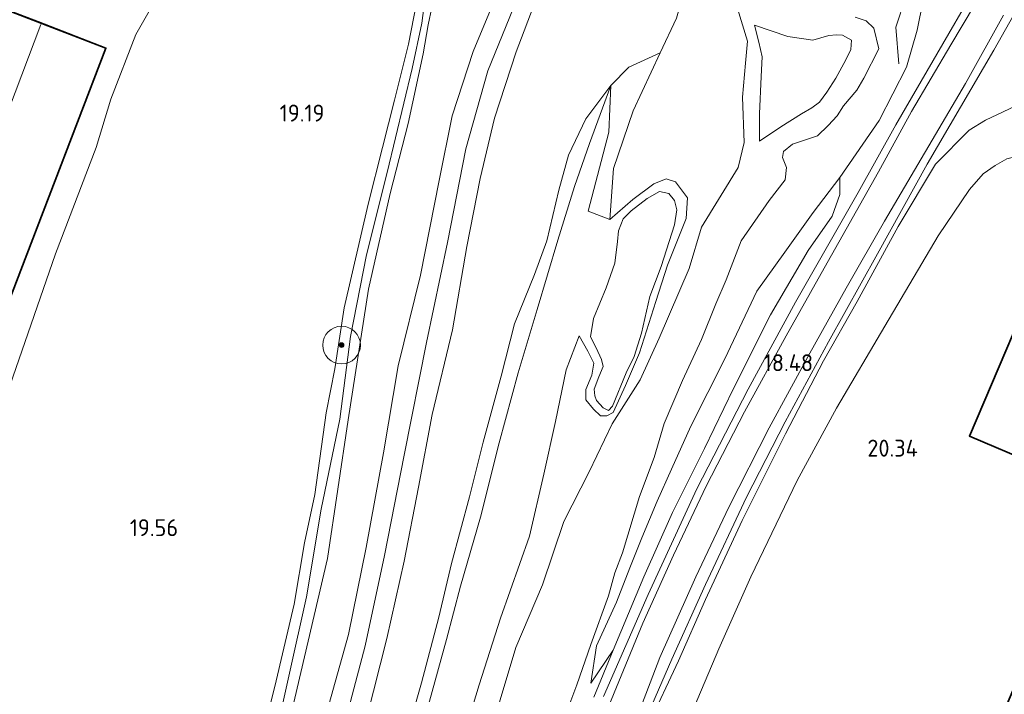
# Model space of a CAD drawing. Extents: x 196936 to 200438, y 361224 to 364196.
# Tile 47 of 256: x 197372 to 197476, y 362983 to 363055. Entities that reach past the tile are written whole.
import ezdxf
from ezdxf.enums import TextEntityAlignment as Align

# ---------------------------------------------------------------- set-up
doc = ezdxf.new("R2010")
doc.units = 0
for name, color, linetype, lineweight in [('B-ME-GR-BOOM-S', 90, 'Continuous', 25), ('B-ME-GR-BOUWLAND_AKKERBOUW-GV', 80, 'Continuous', 13), ('B-ME-GR-GRAS-GV', 60, 'Continuous', 13), ('B-ME-GR-HAAG-G', 90, 'GR-HAAG1', 13), ('B-ME-GR-STRUIK-GV', 90, 'Continuous', 13), ('B-ME-GW-OPHOGING_KRUIN-G', 90, 'Continuous', 18), ('B-ME-GW-TALUD_KRUIN-G', 90, 'Continuous', 18), ('B-ME-GW-TALUD_TEEN-G', 90, 'Continuous', 18), ('B-ME-IE-TERREINAFSCHEIDING_KUNSTMATIG_HEKWERK-G', 20, 'IE-TERREINAFSCHEIDING-KUNSTMATIG', 18), ('B-ME-KG-KADASTRAAL_DAKRAND-G', 170, 'Continuous', 18), ('B-ME-KG-KADASTRAAL_NOK-G', 10, 'Continuous', 18), ('B-ME-OG-BEBOUWING_STAL-GV', 7, 'Continuous', 35), ('B-ME-OG-HOOGTEPUNT-S', 7, 'Continuous', 25), ('B-ME-OG-TERREIN_ERF-GV', 7, 'Continuous', 18), ('B-ME-OG-TERREIN_GROEN-GV', 7, 'Continuous', 18), ('B-ME-OG-WATER_GREPPEL-G', 160, 'Continuous', 18), ('B-ME-OG-WATER_POEL-GV', 7, 'Continuous', 18), ('B-ME-OG-WATER_SLOOT-G', 120, 'Continuous', 18), ('B-ME-VH-VERHARDING_ASFALT-GV', 252, 'Continuous', 18), ('B-ME-VH-VERHARDING_ASFALT_GROEN-GV', 100, 'Continuous', 18)]:
    doc.layers.add(name, color=color, linetype=linetype, lineweight=lineweight)
doc.styles.add('NLCS-ISO-ANNOTATIVE-T18', font='NLCS-ISO.ttf', dxfattribs={"height": 1.8})
doc.linetypes.add('GR-HAAG1', pattern='A,6,[176,NLCS.SHX,S=0.125,R=0,X=0,Y=0],-2', length=8)
doc.linetypes.add('IE-TERREINAFSCHEIDING-KUNSTMATIG', pattern='A,4,[82,NLCS.SHX,S=0.75,R=90,X=0,Y=0],4,-2', length=10)

# ---------------------------------------------------------------- blocks, each defined once
blk = doc.blocks.new('SAL-HOOGTELABEL-SO')
at = {"color": 0, "linetype": 'ByBlock', "lineweight": -2, "style": 'NLCS-ISO-ANNOTATIVE-T18'}
blk.add_attdef('HOOGTE', text='', height=1.8, dxfattribs=at).set_placement((2.79, 0), align=Align.RIGHT)
blk = doc.blocks.new('SGR-BOOM_01-SO')
at = {"linetype": 'ByBlock', "lineweight": 18}
h = blk.add_hatch(color=0, dxfattribs=at)
h.dxf.hatch_style = 1
edge = h.paths.add_edge_path()
edge.add_arc((0, 0), 0.25, 0, 360)
at = {"color": 0, "linetype": 'ByBlock', "lineweight": 18}
for radius in [2, 0.25]:
    blk.add_circle((0, 0), radius, dxfattribs=at)

msp = doc.modelspace()

# ---------------------------------------------------------------- linework, layer by layer
at = {"layer": 'B-ME-GR-BOUWLAND_AKKERBOUW-GV'}
for points in [[(197371.256, 363017.106, 19.688), (197375.778, 363030.201, 19.66), (197380.088, 363041.476, 19.619), (197381.647, 363046.606, 19.623), (197384.316, 363053.466, 19.598), (197387.119, 363058.46, 19.512), (197389.339, 363062.212, 19.413), (197378.863, 363066.175, 19.561), (197373.842, 363066.929, 19.536), (197371.808, 363062.757, 19.545)], [(197414.394, 363058.446, 18.905), (197413.223, 363052.447, 18.986), (197411.75, 363046.495, 19.12), (197410.455, 363041.466, 19.237), (197408.958, 363035.478, 19.261), (197406.41, 363024.474, 19.321), (197405.407, 363018.009, 19.492), (197404.5, 363013.339, 19.582), (197403.281, 363004.679, 19.618), (197402.194, 362999.535, 19.684), (197401.105, 362993.029, 19.669), (197399.061, 362984.295, 19.714), (197397.021, 362976.339, 19.714), (197395.386, 362969.008, 19.714), (197393.761, 362961.982, 19.702), (197391.982, 362955.693, 19.702), (197391.009, 362953.024, 19.702), (197390.254, 362951.199, 19.702), (197388.628, 362948.729, 19.702), (197387.777, 362948.842, 19.52), (197384.573, 362950.162, 19.451), (197378.999, 362952.113, 19.406), (197373.435, 362953.934, 19.381), (197368.008, 362956.172, 19.41)]]:
    msp.add_polyline3d(points, dxfattribs=at)
at = {"layer": 'B-ME-GR-GRAS-GV'}
for points in [[(197423.354, 363059.514, 20.336), (197420.082, 363051.644, 20.465), (197417.877, 363044.842, 20.546), (197416.477, 363037.992, 20.639), (197414.508, 363027.945, 20.582), (197412.129, 363018.301, 20.651), (197410.59, 363009.094, 20.603), (197408.735, 362999.033, 20.582), (197406.847, 362989.815, 20.566), (197404.787, 362982.357, 20.595)], [(197404.787, 362982.357, 20.595), (197406.847, 362989.815, 20.566), (197408.735, 362999.033, 20.582), (197410.59, 363009.094, 20.603), (197412.129, 363018.301, 20.651), (197414.508, 363027.945, 20.582), (197416.477, 363037.992, 20.639), (197417.877, 363044.842, 20.546), (197420.082, 363051.644, 20.465), (197423.354, 363059.514, 20.336)], [(197397.021, 362976.339, 19.714), (197399.061, 362984.295, 19.714), (197401.105, 362993.029, 19.669), (197402.194, 362999.535, 19.684), (197403.281, 363004.679, 19.618), (197404.5, 363013.339, 19.582), (197405.407, 363018.009, 19.492), (197406.41, 363024.474, 19.321), (197408.958, 363035.478, 19.261), (197410.455, 363041.466, 19.237), (197411.75, 363046.495, 19.12), (197413.223, 363052.447, 18.986), (197414.394, 363058.446, 18.905)], [(197415.198, 363059.061, 18.415), (197414.642, 363054.657, 18.682), (197413.63, 363049.85, 18.69), (197410.954, 363038.821, 18.763), (197408.758, 363030.098, 18.804), (197407.087, 363021.42, 18.86), (197405.928, 363012.675, 18.921), (197403.966, 363003.112, 19.006), (197402.416, 362993.812, 18.974), (197400.593, 362985.732, 19.022), (197398.486, 362976.159, 19.022)], [(197398.486, 362976.159, 19.022), (197400.593, 362985.732, 19.022), (197402.416, 362993.812, 18.974), (197403.966, 363003.112, 19.006), (197405.928, 363012.675, 18.921), (197407.087, 363021.42, 18.86), (197408.758, 363030.098, 18.804), (197410.954, 363038.821, 18.763), (197413.63, 363049.85, 18.69), (197414.642, 363054.657, 18.682), (197415.198, 363059.061, 18.415)], [(197416.079, 363058.219, 18.848), (197415.299, 363054.508, 19.014), (197414.771, 363051.4, 19.063), (197413.199, 363044.036, 19.24), (197411.278, 363036.582, 19.327), (197408.989, 363026.461, 19.465), (197406.833, 363012.587, 19.567), (197404.633, 362997.886, 19.699), (197399.76, 362977.031, 19.705)], [(197399.76, 362977.031, 19.705), (197404.633, 362997.886, 19.699), (197406.833, 363012.587, 19.567), (197408.989, 363026.461, 19.465), (197411.278, 363036.582, 19.327), (197413.199, 363044.036, 19.24), (197414.771, 363051.4, 19.063), (197415.299, 363054.508, 19.014), (197416.079, 363058.219, 18.848)], [(197408.826, 362981.001, 20.495), (197410.923, 362989.377, 20.527), (197412.77, 362997.612, 20.487), (197414.303, 363005.453, 20.487), (197415.732, 363013.162, 20.507), (197417.881, 363022.141, 20.539), (197419.428, 363030.968, 20.564), (197420.821, 363038.188, 20.482), (197422.336, 363044.58, 20.405), (197424.635, 363051.622, 20.385), (197426.748, 363057.104, 20.401)], [(197426.748, 363057.104, 20.401), (197424.635, 363051.622, 20.385), (197422.336, 363044.58, 20.405), (197420.821, 363038.188, 20.482), (197419.428, 363030.968, 20.564), (197417.881, 363022.141, 20.539), (197415.732, 363013.162, 20.507), (197414.303, 363005.453, 20.487), (197412.77, 362997.612, 20.487), (197410.923, 362989.377, 20.527), (197408.826, 362981.001, 20.495)], [(197432.902, 362983.185, 18.869), (197434.95, 362988.171, 18.881), (197438.213, 362995.945, 18.824), (197441.234, 363002.764, 18.722), (197444.629, 363009.563, 18.555), (197447.703, 363015.912, 18.462), (197451.64, 363023.741, 18.413), (197455.645, 363030.546, 18.206), (197458.186, 363034.181, 18.238), (197458.984, 363036.482, 18.218), (197458.99, 363038.279, 18.279), (197463.1629, 363044.3323, 18.2163), (197466.0551, 363049.9869, 18.0951), (197467.1858, 363053.9354, 18.0324), (197467.832, 363057.0755, 17.9864)], [(197472.7017, 363057.302, 17.9317), (197469.921, 363052.49, 17.962), (197464.934, 363043.885, 18.146), (197460.922, 363036.696, 18.171), (197454.282, 363025.076, 18.293), (197449.269, 363015.834, 18.477), (197443.82, 363005.281, 18.686), (197438.664, 362994.077, 18.816), (197433.904, 362983.228, 18.988)], [(197437.526, 362978.813, 19.05), (197441.173, 362987.214, 18.903), (197444.728, 362995.132, 18.719), (197449.103, 363004.398, 18.682), (197453.188, 363012.362, 18.502), (197457.782, 363020.87, 18.388), (197462.981, 363030.202, 18.192), (197468.26, 363039.697, 18.11), (197475.342, 363051.809, 17.943), (197478.736, 363057.855, 17.841)], [(197441.6598, 363055.1935, 17.2245), (197439.9289, 363051.5032, 17.0478), (197436.6004, 363049.9953, 17.4336), (197434.702, 363048.072, 17.661), (197432.039, 363044.503, 18.068), (197430.192, 363040.673, 18.456), (197429.177, 363036.966, 18.574), (197427.909, 363031.575, 18.643), (197426.59, 363027.995, 18.713), (197424.472, 363022.775, 18.941), (197423.067, 363017.227, 19.076), (197421.147, 363010.205, 19.215), (197419.712, 363004.429, 19.259), (197417.784, 362997.35, 19.402), (197416.445, 362991.648, 19.431), (197414.622, 362984.7, 19.533), (197413.101, 362979.372, 19.578)], [(197413.101, 362979.372, 19.578), (197414.622, 362984.7, 19.533), (197416.445, 362991.648, 19.431), (197417.784, 362997.35, 19.402), (197419.712, 363004.429, 19.259), (197421.147, 363010.205, 19.215), (197423.067, 363017.227, 19.076), (197424.472, 363022.775, 18.941), (197426.59, 363027.995, 18.713), (197427.909, 363031.575, 18.643), (197429.177, 363036.966, 18.574), (197430.192, 363040.673, 18.456), (197432.039, 363044.503, 18.068), (197434.702, 363048.072, 17.661), (197432.43, 363041.912, 18.016), (197430.835, 363037.35, 18.424), (197429.089, 363031.644, 18.6), (197426.862, 363024.284, 18.64), (197424.865, 363017.564, 18.889), (197422.834, 363010.149, 19.077), (197420.857, 363002.261, 19.106), (197418.752, 362994.944, 19.261), (197417.275, 362989.289, 19.338), (197415.447, 362982.75, 19.448)], [(197480.07, 363047.026, 17.542), (197474.429, 363044.384, 17.86), (197472.72, 363043.333, 17.872), (197469.132, 363039.712, 18.068), (197465.175, 363033.091, 18.194), (197460.84, 363025.154, 18.292), (197457.271, 363018.83, 18.377), (197453.228, 363011.116, 18.455), (197448.637, 363001.905, 18.569), (197444.738, 362993.533, 18.666), (197441.871, 362987.028, 18.809), (197438.666, 362980.162, 18.992)]]:
    msp.add_polyline3d(points, dxfattribs=at)
at = {"layer": 'B-ME-GR-HAAG-G'}
msp.add_polyline3d([(197387.119, 363058.46, 19.512), (197384.316, 363053.466, 19.598), (197381.647, 363046.606, 19.623), (197380.088, 363041.476, 19.619), (197375.778, 363030.201, 19.66), (197371.256, 363017.106, 19.688), (197367.141, 363004.427, 19.668), (197367.858, 363004.302, 19.651), (197364.539, 362993.113, 19.61), (197361.223, 362981.149, 19.664), (197358.576, 362970.474, 19.631), (197357.817, 362970.682, 19.692)], dxfattribs=at)
at = {"layer": 'B-ME-GR-STRUIK-GV'}
msp.add_polyline3d([(197434.9813, 363039.2642, 16.6131), (197434.592, 363033.841, 16.442), (197432.2793, 363034.73, 18.1623), (197434.48, 363043.0914, 17.5917), (197434.702, 363048.072, 17.661), (197436.6004, 363049.9953, 17.4336), (197439.9289, 363051.5032, 17.0478), (197437.0515, 363045.3689, 16.7539)], close=True, dxfattribs=at)
at = {"layer": 'B-ME-GW-OPHOGING_KRUIN-G'}
msp.add_polyline3d([(197432.716, 363078.113, 20.547), (197429.433, 363069.478, 20.547), (197426.317, 363061.224, 20.478), (197425.14, 363058.231, 20.466), (197421.655, 363049.593, 20.518), (197419.317, 363041.323, 20.543), (197417.367, 363031.413, 20.632), (197415.15, 363020.787, 20.672), (197412.759, 363008.855, 20.624), (197410.68, 362998.182, 20.587), (197408.63, 362988.603, 20.575), (197405.329, 362976.127, 20.603), (197401.67, 362962.254, 20.522), (197399.27, 362952.866, 20.518), (197397.731, 362948.014, 20.486), (197396.126, 362943.49, 20.365), (197395.733, 362942.44, 20.365), (197395.478, 362941.699, 20.365), (197394.366, 362938.061, 20.326), (197394.044, 362936.496, 20.317), (197392.594, 362929.744, 20.271)], dxfattribs=at)
at = {"layer": 'B-ME-GW-TALUD_KRUIN-G'}
for points in [[(197388.608, 362945.698, 20.062), (197390.075, 362945.185, 20.188), (197394.04, 362944.317, 20.416), (197394.532, 362945.41, 20.42), (197396.216, 362950.688, 20.517), (197398.143, 362956.918, 20.53), (197400.161, 362964.497, 20.485), (197402.378, 362972.485, 20.566), (197404.787, 362982.357, 20.595), (197406.847, 362989.815, 20.566), (197408.735, 362999.033, 20.582), (197410.59, 363009.094, 20.603), (197412.129, 363018.301, 20.651), (197414.508, 363027.945, 20.582), (197416.477, 363037.992, 20.639), (197417.877, 363044.842, 20.546), (197420.082, 363051.644, 20.465), (197423.354, 363059.514, 20.336)], [(197426.748, 363057.104, 20.401), (197424.635, 363051.622, 20.385), (197422.336, 363044.58, 20.405), (197420.821, 363038.188, 20.482), (197419.428, 363030.968, 20.564), (197417.881, 363022.141, 20.539), (197415.732, 363013.162, 20.507), (197414.303, 363005.453, 20.487), (197412.77, 362997.612, 20.487), (197410.923, 362989.377, 20.527), (197408.826, 362981.001, 20.495), (197406.623, 362973.365, 20.446), (197404.05, 362963.6, 20.43), (197402.199, 362955.772, 20.401), (197400.881, 362950.865, 20.43), (197399.437, 362946.323, 20.389), (197397.811, 362942.821, 20.324)], [(197428.767, 362978.25, 18.852), (197431.091, 362984.47, 18.901), (197432.565, 362988.773, 19.401), (197434.438, 362993.931, 19.405), (197435.128, 362996.362, 19.397), (197435.945, 362998.495, 19.397), (197437.748, 363004.468, 19.421), (197439.308, 363008.581, 19.531), (197440.369, 363012.211, 19.385), (197442.307, 363016.767, 19.189), (197444.304, 363021.113, 18.921), (197445.851, 363024.909, 18.832), (197446.94, 363027.432, 18.698), (197448.532, 363031.571, 18.608), (197451.505, 363035.845, 18.535), (197453.19, 363038.057, 18.441), (197453.332, 363039.343, 18.36), (197452.923, 363040.412, 18.328), (197453.006, 363041.039, 18.311), (197453.982, 363041.838, 18.315), (197456.627, 363042.716, 18.222), (197457.746, 363043.805, 18.016), (197458.708, 363044.834, 17.903), (197459.362, 363045.889, 17.853), (197460.796, 363047.554, 17.809), (197461.544, 363048.844, 17.74), (197463.143, 363051.943, 17.66), (197462.61, 363054.142, 17.677), (197461.798, 363054.928, 17.655), (197460.632, 363055.302, 17.633)], [(197450.479, 363042.145, 16.884), (197450.458, 363045.047, 16.941), (197450.637, 363049.025, 17.026), (197450.763, 363051.107, 17.092), (197450.383, 363052.634, 17.099), (197449.934, 363054.438, 17.108)], [(197434.702, 363048.072, 17.661), (197432.43, 363041.912, 18.016), (197430.835, 363037.35, 18.424), (197429.089, 363031.644, 18.6), (197426.862, 363024.284, 18.64), (197424.865, 363017.564, 18.889), (197422.834, 363010.149, 19.077), (197420.857, 363002.261, 19.106), (197418.752, 362994.944, 19.261), (197417.275, 362989.289, 19.338), (197415.447, 362982.75, 19.448), (197413.197, 362975.219, 19.64), (197410.881, 362966.968, 19.718), (197408.251, 362958.323, 19.701), (197407.93, 362956.998, 19.673), (197407.888, 362956.611, 19.665)], [(197458.99, 363038.279, 18.279), (197456.149, 363034.567, 18.572), (197453.159, 363030.383, 18.681), (197450.176, 363026.255, 18.852), (197446.785, 363019.049, 18.998), (197443.174, 363011.931, 19.425), (197441.147, 363007.357, 19.571), (197439.599, 363003.963, 19.51), (197437.973, 363000.07, 19.462), (197436.724, 362996.896, 19.348), (197435.305, 362993.257, 19.352), (197433.182, 362988.609, 19.364), (197432.571, 362984.66, 18.945)], [(197431.334, 363021.515, 16.255), (197432.245, 363019.857, 16.283), (197432.892, 363018.612, 16.292), (197432.693, 363017.333, 16.3), (197432.058, 363015.823, 16.348), (197432.029, 363014.725, 16.348), (197432.852, 363013.717, 16.312), (197433.599, 363013.009, 16.308), (197434.266, 363013.007, 16.316), (197434.953, 363013.38, 16.316), (197436.258, 363016.223, 16.365), (197437.735, 363019.71, 16.324), (197439.469, 363025.134, 16.405), (197440.706, 363029, 16.405), (197442.697, 363033.956, 16.393), (197442.813, 363036.144, 16.365), (197441.56, 363037.847, 16.304), (197440.557, 363038.154, 16.304), (197439.269, 363037.629, 16.308), (197437.018, 363035.955, 16.401), (197434.592, 363033.841, 16.442)]]:
    msp.add_polyline3d(points, dxfattribs=at)
at = {"layer": 'B-ME-GW-TALUD_TEEN-G'}
for points in [[(197434.849, 363012.153, 16.385), (197437.818, 363016.834, 16.45), (197439.823, 363021.236, 16.393), (197443.008, 363028.643, 16.462), (197444.314, 363033.022, 16.527), (197448.187, 363039.358, 16.446), (197448.827, 363041.998, 16.442), (197448.681, 363046.802, 16.645), (197448.986, 363050.415, 16.779), (197449.181, 363052.767, 16.82), (197448.13, 363056.212, 16.857), (197447.651, 363059.378, 16.95), (197448.042, 363062.545, 17.153), (197449.046, 363066.181, 17.34), (197449.972, 363067.914, 17.462), (197450.71, 363068.425, 17.555)], [(197442.864, 363059.4526, 17.4615), (197441.6598, 363055.1935, 17.2245), (197439.9289, 363051.5032, 17.0478), (197437.0515, 363045.3689, 16.7539), (197434.9813, 363039.2642, 16.6131), (197434.592, 363033.841, 16.442)], [(197449.934, 363054.438, 17.108), (197453.466, 363053.259, 17.153), (197456.133, 363052.879, 17.02), (197457.834, 363053.349, 17.017), (197458.628, 363053.427, 17.021), (197459.275, 363053.38, 16.975), (197460.214, 363052.872, 16.991), (197460.167, 363051.869, 17.014), (197459.633, 363050.78, 16.982), (197458.571, 363048.84, 17.029), (197457.619, 363047.348, 17.016), (197456.827, 363046.28, 17.04), (197456.011, 363045.686, 16.98), (197454.929, 363045.034, 17.016), (197452.741, 363043.672, 17.108), (197450.479, 363042.145, 16.884)], [(197403.603, 362941.978, 19.843), (197402.014, 362942.509, 19.782), (197401.511, 362943.099, 19.778), (197401.384, 362943.465, 19.778), (197401.513, 362944.438, 19.782), (197403.09, 362947.547, 19.712), (197404.898, 362951.964, 19.594), (197406.608, 362957.18, 19.7), (197408.032, 362963.308, 19.753), (197410.738, 362971.652, 19.712), (197413.101, 362979.372, 19.578), (197414.622, 362984.7, 19.533), (197416.445, 362991.648, 19.431), (197417.784, 362997.35, 19.402), (197419.712, 363004.429, 19.259), (197421.147, 363010.205, 19.215), (197423.067, 363017.227, 19.076), (197424.472, 363022.775, 18.941), (197426.59, 363027.995, 18.713), (197427.909, 363031.575, 18.643), (197429.177, 363036.966, 18.574), (197430.192, 363040.673, 18.456), (197432.039, 363044.503, 18.068), (197434.702, 363048.072, 17.661)], [(197432.149, 362961.679, 19.371), (197431.845, 362963.549, 19.285), (197434.385, 362969.342, 19.171), (197436.432, 362974.706, 19.053), (197438.666, 362980.162, 18.992), (197441.871, 362987.028, 18.809), (197444.738, 362993.533, 18.666), (197448.637, 363001.905, 18.569), (197453.228, 363011.116, 18.455), (197457.271, 363018.83, 18.377), (197460.84, 363025.154, 18.292), (197465.175, 363033.091, 18.194), (197469.132, 363039.712, 18.068), (197472.72, 363043.333, 17.872), (197474.429, 363044.384, 17.86), (197480.07, 363047.026, 17.542)], [(197458.99, 363038.279, 18.279), (197458.984, 363036.482, 18.218), (197458.186, 363034.181, 18.238), (197455.645, 363030.546, 18.206), (197451.64, 363023.741, 18.413), (197447.703, 363015.912, 18.462), (197444.629, 363009.563, 18.555), (197441.234, 363002.764, 18.722), (197438.213, 362995.945, 18.824), (197434.95, 362988.171, 18.881), (197432.571, 362984.66, 18.945)], [(197431.334, 363021.515, 16.255), (197429.956, 363017.899, 16.446), (197428.824, 363012.424, 16.539), (197427.588, 363006.818, 16.535), (197426.077, 363000.233, 16.507), (197422.983, 362991.544, 16.625), (197420.713, 362984.48, 16.946), (197418.698, 362977.817, 16.877), (197416.292, 362969.727, 16.933), (197413.025, 362959.084, 17.401), (197412.92, 362958.286, 17.429), (197413.397, 362957.73, 17.446), (197413.967, 362957.654, 17.446), (197414.892, 362957.851, 17.442), (197415.556, 362958.923, 17.429), (197416.533, 362962.794, 17.324), (197418.537, 362968.067, 17.084), (197420.813, 362975.391, 16.921), (197422.965, 362982.877, 16.779), (197424.632, 362988.455, 16.657), (197427.452, 362995.069, 16.519), (197429.709, 363001.816, 16.409), (197432.379, 363007.087, 16.458), (197434.849, 363012.153, 16.385)]]:
    msp.add_polyline3d(points, dxfattribs=at)
at = {"layer": 'B-ME-IE-TERREINAFSCHEIDING_KUNSTMATIG_HEKWERK-G'}
for points in [[(197414.288, 363063.314, 18.658), (197414.32, 363060.94, 18.751), (197414.394, 363058.446, 18.905), (197413.223, 363052.447, 18.986), (197411.75, 363046.495, 19.12)], [(197467.5637, 363059.4533, 17.8819), (197465.9736, 363057.3744, 18.0726), (197464.9138, 363054.2464, 18.0596), (197465.2507, 363050.3466, 18.0371)], [(197411.75, 363046.495, 19.12), (197410.455, 363041.466, 19.237), (197408.958, 363035.478, 19.261), (197406.41, 363024.474, 19.321), (197405.407, 363018.009, 19.492), (197404.5, 363013.339, 19.582), (197403.281, 363004.679, 19.618), (197402.194, 362999.535, 19.684), (197401.105, 362993.029, 19.669), (197399.061, 362984.295, 19.714), (197397.021, 362976.339, 19.714), (197395.386, 362969.008, 19.714), (197393.761, 362961.982, 19.702), (197391.982, 362955.693, 19.702), (197391.009, 362953.024, 19.702), (197390.254, 362951.199, 19.702), (197388.628, 362948.729, 19.702)], [(197436.374, 362965.848, 20.451), (197439.882, 362973.46, 20.471), (197442.366, 362979.355, 20.401), (197446.137, 362988.298, 20.377), (197449.563, 362995.949, 20.381), (197454.462, 363006.166, 20.287), (197458.646, 363013.834, 20.32), (197463.747, 363022.513, 20.328), (197469.435, 363032.102, 20.148), (197472.733, 363037.04, 20.043), (197474.2, 363038.676, 20.047), (197475.453, 363039.584, 20.059), (197476.709, 363040.29, 20.055), (197478.147, 363040.622, 20.071), (197480.363, 363040.677, 20.047), (197486.247, 363038.822, 20.03), (197503.446, 363034.653, 20.193)]]:
    msp.add_polyline3d(points, dxfattribs=at)
at = {"layer": 'B-ME-KG-KADASTRAAL_DAKRAND-G'}
for points in [[(197363.035, 363004.943, 22.06), (197349.642, 363010.035, 22.06), (197358.165, 363032.361, 22.06), (197358.183, 363032.408, 23.513), (197359.734, 363036.473, 23.438), (197359.752, 363036.52, 22.06), (197367.64, 363057.186, 22.06), (197381.067, 363051.993, 22.06), (197372.051, 363028.468, 22.06)], [(197474.279, 362955.001, 23.088), (197466.537, 362958.447, 23.089), (197476.493, 362981.759, 23.089), (197486.449, 363005.071, 23.089), (197486.403, 363005.091, 22.453), (197472.795, 363010.899, 22.453), (197481.28, 363030.805, 22.43), (197495.761, 363024.638, 22.429), (197488.068, 363006.518, 22.429), (197488.048, 363006.472, 23.505), (197494.894, 363003.336, 23.089), (197484.586, 362979.168, 23.088)]]:
    msp.add_polyline3d(points, close=True, dxfattribs=at)
at = {"layer": 'B-ME-KG-KADASTRAAL_NOK-G'}
msp.add_polyline3d([(197374.229, 363054.509, 24.418), (197365.429, 363031.282, 24.418), (197356.63, 363008.056, 24.418)], dxfattribs=at)
at = {"layer": 'B-ME-OG-BEBOUWING_STAL-GV'}
for points in [[(197372.098, 363028.45, 19.606), (197363.064, 363004.879, 19.606), (197349.577, 363010.006, 19.606), (197358.594, 363033.628, 19.606), (197367.611, 363057.251, 19.606), (197373.933, 363054.806, 19.727), (197381.132, 363052.022, 19.606)], [(197484.632, 362979.148, 20.407), (197474.305, 362954.935, 20.407), (197466.472, 362958.421, 20.407), (197477.655, 362984.607, 20.407), (197486.383, 363005.045, 20.252), (197472.729, 363010.873, 20.407), (197481.254, 363030.871, 20.175), (197495.827, 363024.664, 20.224), (197488.113, 363006.497, 20.132), (197494.959, 363003.361, 20.407)]]:
    msp.add_polyline3d(points, close=True, dxfattribs=at)
at = {"layer": 'B-ME-OG-TERREIN_ERF-GV'}
for points in [[(197371.808, 363062.757, 19.545), (197373.842, 363066.929, 19.536), (197378.863, 363066.175, 19.561), (197389.339, 363062.212, 19.413), (197387.119, 363058.46, 19.512), (197384.316, 363053.466, 19.598), (197381.647, 363046.606, 19.623), (197380.088, 363041.476, 19.619), (197375.778, 363030.201, 19.66), (197371.256, 363017.106, 19.688)], [(197442.366, 362979.355, 20.401), (197446.137, 362988.298, 20.377), (197449.563, 362995.949, 20.381), (197454.462, 363006.166, 20.287), (197458.646, 363013.834, 20.32), (197463.747, 363022.513, 20.328), (197469.435, 363032.102, 20.148), (197472.733, 363037.04, 20.043), (197474.2, 363038.676, 20.047), (197475.453, 363039.584, 20.059), (197476.709, 363040.29, 20.055)]]:
    msp.add_polyline3d(points, dxfattribs=at)
for points in [[(197367.611, 363057.251, 19.606), (197358.594, 363033.628, 19.606), (197349.577, 363010.006, 19.606), (197363.064, 363004.879, 19.606), (197372.098, 363028.45, 19.606), (197381.132, 363052.022, 19.606), (197373.933, 363054.806, 19.727)], [(197477.655, 362984.607, 20.407), (197466.472, 362958.421, 20.407), (197474.305, 362954.935, 20.407), (197484.632, 362979.148, 20.407), (197494.959, 363003.361, 20.407), (197488.113, 363006.497, 20.132), (197495.827, 363024.664, 20.224), (197481.254, 363030.871, 20.175), (197472.729, 363010.873, 20.407), (197486.383, 363005.045, 20.252)]]:
    msp.add_polyline3d(points, close=True, dxfattribs=at)
at = {"layer": 'B-ME-OG-TERREIN_GROEN-GV'}
for points in [[(197467.832, 363057.0755, 17.9864), (197467.1858, 363053.9354, 18.0324), (197466.0551, 363049.9869, 18.0951), (197463.1629, 363044.3323, 18.2163), (197458.99, 363038.279, 18.279), (197456.149, 363034.567, 18.572), (197453.159, 363030.383, 18.681), (197450.176, 363026.255, 18.852), (197446.785, 363019.049, 18.998), (197443.174, 363011.931, 19.425), (197441.147, 363007.357, 19.571), (197439.599, 363003.963, 19.51), (197437.973, 363000.07, 19.462), (197436.724, 362996.896, 19.348), (197435.305, 362993.257, 19.352), (197433.182, 362988.609, 19.364), (197432.571, 362984.66, 18.945), (197434.95, 362988.171, 18.881), (197432.902, 362983.185, 18.869)], [(197448.13, 363056.212, 16.857), (197449.181, 363052.767, 16.82), (197448.986, 363050.415, 16.779), (197448.681, 363046.802, 16.645), (197448.827, 363041.998, 16.442), (197448.187, 363039.358, 16.446), (197444.314, 363033.022, 16.527), (197443.008, 363028.643, 16.462), (197439.823, 363021.236, 16.393), (197437.818, 363016.834, 16.45), (197434.849, 363012.153, 16.385), (197432.379, 363007.087, 16.458), (197429.709, 363001.816, 16.409), (197427.452, 362995.069, 16.519), (197424.632, 362988.455, 16.657), (197422.965, 362982.877, 16.779)], [(197422.965, 362982.877, 16.779), (197424.632, 362988.455, 16.657), (197427.452, 362995.069, 16.519), (197429.709, 363001.816, 16.409), (197432.379, 363007.087, 16.458), (197434.849, 363012.153, 16.385), (197437.818, 363016.834, 16.45), (197439.823, 363021.236, 16.393), (197443.008, 363028.643, 16.462), (197444.314, 363033.022, 16.527), (197448.187, 363039.358, 16.446), (197448.827, 363041.998, 16.442), (197448.681, 363046.802, 16.645), (197448.986, 363050.415, 16.779), (197449.181, 363052.767, 16.82), (197448.13, 363056.212, 16.857)], [(197418.698, 362977.817, 16.877), (197420.713, 362984.48, 16.946), (197422.983, 362991.544, 16.625), (197426.077, 363000.233, 16.507), (197427.588, 363006.818, 16.535), (197428.824, 363012.424, 16.539), (197429.956, 363017.899, 16.446), (197431.334, 363021.515, 16.255), (197432.245, 363019.857, 16.283), (197432.892, 363018.612, 16.292), (197432.693, 363017.333, 16.3), (197432.058, 363015.823, 16.348), (197432.029, 363014.725, 16.348), (197432.852, 363013.717, 16.312), (197433.599, 363013.009, 16.308), (197434.266, 363013.007, 16.316), (197434.953, 363013.38, 16.316), (197436.258, 363016.223, 16.365), (197437.735, 363019.71, 16.324), (197439.469, 363025.134, 16.405), (197440.706, 363029, 16.405), (197442.697, 363033.956, 16.393), (197442.813, 363036.144, 16.365), (197441.56, 363037.847, 16.304), (197440.557, 363038.154, 16.304), (197439.269, 363037.629, 16.308), (197437.018, 363035.955, 16.401), (197434.592, 363033.841, 16.442), (197434.9813, 363039.2642, 16.6131), (197437.0515, 363045.3689, 16.7539), (197439.9289, 363051.5032, 17.0478), (197441.6598, 363055.1935, 17.2245)], [(197428.767, 362978.25, 18.852), (197431.091, 362984.47, 18.901), (197432.565, 362988.773, 19.401), (197434.438, 362993.931, 19.405), (197435.128, 362996.362, 19.397), (197435.945, 362998.495, 19.397), (197437.748, 363004.468, 19.421), (197439.308, 363008.581, 19.531), (197440.369, 363012.211, 19.385), (197442.307, 363016.767, 19.189), (197444.304, 363021.113, 18.921), (197445.851, 363024.909, 18.832), (197446.94, 363027.432, 18.698), (197448.532, 363031.571, 18.608), (197451.505, 363035.845, 18.535), (197453.19, 363038.057, 18.441), (197453.332, 363039.343, 18.36), (197452.923, 363040.412, 18.328), (197453.006, 363041.039, 18.311), (197453.982, 363041.838, 18.315), (197456.627, 363042.716, 18.222), (197457.746, 363043.805, 18.016), (197458.708, 363044.834, 17.903), (197459.362, 363045.889, 17.853), (197460.796, 363047.554, 17.809), (197461.544, 363048.844, 17.74), (197463.143, 363051.943, 17.66), (197462.61, 363054.142, 17.677), (197461.798, 363054.928, 17.655), (197460.632, 363055.302, 17.633)], [(197460.632, 363055.302, 17.633), (197461.798, 363054.928, 17.655), (197462.61, 363054.142, 17.677), (197463.143, 363051.943, 17.66), (197461.544, 363048.844, 17.74), (197460.796, 363047.554, 17.809), (197459.362, 363045.889, 17.853), (197458.708, 363044.834, 17.903), (197457.746, 363043.805, 18.016), (197456.627, 363042.716, 18.222), (197453.982, 363041.838, 18.315), (197453.006, 363041.039, 18.311), (197452.923, 363040.412, 18.328), (197453.332, 363039.343, 18.36), (197453.19, 363038.057, 18.441), (197451.505, 363035.845, 18.535), (197448.532, 363031.571, 18.608), (197446.94, 363027.432, 18.698), (197445.851, 363024.909, 18.832), (197444.304, 363021.113, 18.921), (197442.307, 363016.767, 19.189), (197440.369, 363012.211, 19.385), (197439.308, 363008.581, 19.531), (197437.748, 363004.468, 19.421), (197435.945, 362998.495, 19.397), (197435.128, 362996.362, 19.397), (197434.438, 362993.931, 19.405), (197432.565, 362988.773, 19.401), (197431.091, 362984.47, 18.901), (197428.767, 362978.25, 18.852)], [(197415.447, 362982.75, 19.448), (197417.275, 362989.289, 19.338), (197418.752, 362994.944, 19.261), (197420.857, 363002.261, 19.106), (197422.834, 363010.149, 19.077), (197424.865, 363017.564, 18.889), (197426.862, 363024.284, 18.64), (197429.089, 363031.644, 18.6), (197430.835, 363037.35, 18.424), (197432.43, 363041.912, 18.016), (197434.702, 363048.072, 17.661), (197434.48, 363043.0914, 17.5917), (197432.2793, 363034.73, 18.1623), (197434.592, 363033.841, 16.442), (197437.018, 363035.955, 16.401), (197439.269, 363037.629, 16.308), (197440.557, 363038.154, 16.304), (197441.56, 363037.847, 16.304), (197442.813, 363036.144, 16.365), (197442.697, 363033.956, 16.393), (197440.706, 363029, 16.405), (197439.469, 363025.134, 16.405), (197437.735, 363019.71, 16.324), (197436.258, 363016.223, 16.365), (197434.953, 363013.38, 16.316), (197434.266, 363013.007, 16.316), (197433.599, 363013.009, 16.308), (197432.852, 363013.717, 16.312), (197432.029, 363014.725, 16.348), (197432.058, 363015.823, 16.348), (197432.693, 363017.333, 16.3), (197432.892, 363018.612, 16.292), (197432.245, 363019.857, 16.283), (197431.334, 363021.515, 16.255), (197429.956, 363017.899, 16.446), (197428.824, 363012.424, 16.539), (197427.588, 363006.818, 16.535), (197426.077, 363000.233, 16.507), (197422.983, 362991.544, 16.625), (197420.713, 362984.48, 16.946), (197418.698, 362977.817, 16.877)], [(197438.666, 362980.162, 18.992), (197441.871, 362987.028, 18.809), (197444.738, 362993.533, 18.666), (197448.637, 363001.905, 18.569), (197453.228, 363011.116, 18.455), (197457.271, 363018.83, 18.377), (197460.84, 363025.154, 18.292), (197465.175, 363033.091, 18.194), (197469.132, 363039.712, 18.068), (197472.72, 363043.333, 17.872), (197474.429, 363044.384, 17.86), (197480.07, 363047.026, 17.542)], [(197476.709, 363040.29, 20.055), (197475.453, 363039.584, 20.059), (197474.2, 363038.676, 20.047), (197472.733, 363037.04, 20.043), (197469.435, 363032.102, 20.148), (197463.747, 363022.513, 20.328), (197458.646, 363013.834, 20.32), (197454.462, 363006.166, 20.287), (197449.563, 362995.949, 20.381), (197446.137, 362988.298, 20.377), (197442.366, 362979.355, 20.401)]]:
    msp.add_polyline3d(points, dxfattribs=at)
for points in [[(197453.466, 363053.259, 17.153), (197456.133, 363052.879, 17.02), (197457.834, 363053.349, 17.017), (197458.628, 363053.427, 17.021), (197459.275, 363053.38, 16.975), (197460.214, 363052.872, 16.991), (197460.167, 363051.869, 17.014), (197459.633, 363050.78, 16.982), (197458.571, 363048.84, 17.029), (197457.619, 363047.348, 17.016), (197456.827, 363046.28, 17.04), (197456.011, 363045.686, 16.98), (197454.929, 363045.034, 17.016), (197452.741, 363043.672, 17.108), (197450.479, 363042.145, 16.884), (197450.458, 363045.047, 16.941), (197450.637, 363049.025, 17.026), (197450.763, 363051.107, 17.092), (197450.383, 363052.634, 17.099), (197449.934, 363054.438, 17.108)], [(197450.458, 363045.047, 16.941), (197450.479, 363042.145, 16.884), (197452.741, 363043.672, 17.108), (197454.929, 363045.034, 17.016), (197456.011, 363045.686, 16.98), (197456.827, 363046.28, 17.04), (197457.619, 363047.348, 17.016), (197458.571, 363048.84, 17.029), (197459.633, 363050.78, 16.982), (197460.167, 363051.869, 17.014), (197460.214, 363052.872, 16.991), (197459.275, 363053.38, 16.975), (197458.628, 363053.427, 17.021), (197457.834, 363053.349, 17.017), (197456.133, 363052.879, 17.02), (197453.466, 363053.259, 17.153), (197449.934, 363054.438, 17.108), (197450.383, 363052.634, 17.099), (197450.763, 363051.107, 17.092), (197450.637, 363049.025, 17.026)], [(197434.95, 362988.171, 18.881), (197432.571, 362984.66, 18.945), (197433.182, 362988.609, 19.364), (197435.305, 362993.257, 19.352), (197436.724, 362996.896, 19.348), (197437.973, 363000.07, 19.462), (197439.599, 363003.963, 19.51), (197441.147, 363007.357, 19.571), (197443.174, 363011.931, 19.425), (197446.785, 363019.049, 18.998), (197450.176, 363026.255, 18.852), (197453.159, 363030.383, 18.681), (197456.149, 363034.567, 18.572), (197458.99, 363038.279, 18.279), (197458.984, 363036.482, 18.218), (197458.186, 363034.181, 18.238), (197455.645, 363030.546, 18.206), (197451.64, 363023.741, 18.413), (197447.703, 363015.912, 18.462), (197444.629, 363009.563, 18.555), (197441.234, 363002.764, 18.722), (197438.213, 362995.945, 18.824)], [(197433.885, 363013.859, 16.111), (197434.46, 363013.579, 16.111), (197434.872, 363014.049, 16.111), (197436.331, 363017.585, 16.111), (197437.172, 363019.309, 16.111), (197437.939, 363021.8, 16.111), (197438.832, 363025.674, 16.111), (197440.041, 363028.864, 16.111), (197441.443, 363033.282, 16.111), (197441.713, 363034.878, 16.111), (197441.433, 363035.847, 16.111), (197440.862, 363036.593, 16.111), (197439.871, 363036.812, 16.111), (197438.547, 363036.055, 16.111), (197436.861, 363034.763, 16.111), (197436.02, 363033.913, 16.111), (197435.501, 363032.642, 16.111), (197435.407, 363031.489, 16.111), (197435.136, 363029.223, 16.111), (197434.206, 363026.607, 16.111), (197432.842, 363023.35, 16.111), (197432.526, 363021.411, 16.111), (197433.127, 363020.224, 16.111), (197433.719, 363018.98, 16.111), (197433.882, 363018.23, 16.111), (197433.419, 363017.155, 16.111), (197432.926, 363015.851, 16.111), (197433.006, 363015.141, 16.111), (197433.175, 363014.652, 16.111)]]:
    msp.add_polyline3d(points, close=True, dxfattribs=at)
at = {"layer": 'B-ME-OG-WATER_GREPPEL-G'}
msp.add_polyline3d([(197373.262, 362953.268, 19.221), (197377.63, 362951.563, 19.047), (197383.056, 362949.341, 18.986), (197387.091, 362947.737, 18.962), (197388.594, 362947.306, 19.01), (197389.128, 362947.409, 19.006), (197389.642, 362947.803, 19.006), (197390.663, 362949.401, 19.079), (197392.468, 362952.774, 19.164), (197394.399, 362959.712, 19.136), (197396.532, 362967.519, 19.055), (197398.486, 362976.159, 19.022), (197400.593, 362985.732, 19.022), (197402.416, 362993.812, 18.974), (197403.966, 363003.112, 19.006), (197405.928, 363012.675, 18.921), (197407.087, 363021.42, 18.86), (197408.758, 363030.098, 18.804), (197410.954, 363038.821, 18.763), (197413.63, 363049.85, 18.69), (197414.642, 363054.657, 18.682), (197415.198, 363059.061, 18.415), (197414.946, 363063.054, 18.33)], dxfattribs=at)
at = {"layer": 'B-ME-OG-WATER_POEL-GV'}
msp.add_polyline3d([(197434.872, 363014.049, 16.111), (197434.46, 363013.579, 16.111), (197433.885, 363013.859, 16.111), (197433.175, 363014.652, 16.111), (197433.006, 363015.141, 16.111), (197432.926, 363015.851, 16.111), (197433.419, 363017.155, 16.111), (197433.882, 363018.23, 16.111), (197433.719, 363018.98, 16.111), (197433.127, 363020.224, 16.111), (197432.526, 363021.411, 16.111), (197432.842, 363023.35, 16.111), (197434.206, 363026.607, 16.111), (197435.136, 363029.223, 16.111), (197435.407, 363031.489, 16.111), (197435.501, 363032.642, 16.111), (197436.02, 363033.913, 16.111), (197436.861, 363034.763, 16.111), (197438.547, 363036.055, 16.111), (197439.871, 363036.812, 16.111), (197440.862, 363036.593, 16.111), (197441.433, 363035.847, 16.111), (197441.713, 363034.878, 16.111), (197441.443, 363033.282, 16.111), (197440.041, 363028.864, 16.111), (197438.832, 363025.674, 16.111), (197437.939, 363021.8, 16.111), (197437.172, 363019.309, 16.111), (197436.331, 363017.585, 16.111)], close=True, dxfattribs=at)
at = {"layer": 'B-ME-OG-WATER_SLOOT-G'}
for points in [[(197414.771, 363051.4, 19.063), (197415.299, 363054.508, 19.014), (197416.079, 363058.219, 18.848), (197416.041, 363061.2, 18.613), (197416.042, 363062.62, 18.537)], [(197414.771, 363051.4, 19.063), (197413.199, 363044.036, 19.24), (197411.278, 363036.582, 19.327), (197408.989, 363026.461, 19.465), (197406.833, 363012.587, 19.567), (197404.633, 362997.886, 19.699), (197399.76, 362977.031, 19.705), (197395.372, 362958.664, 19.732), (197392.334, 362949.384, 19.81), (197390.978, 362946.587, 20.02), (197389.772, 362945.419, 20.041), (197388.608, 362945.698, 20.062), (197385.376, 362947.122, 19.936), (197375.729, 362951.194, 19.51), (197372.622, 362952.838, 19.411), (197372.417, 362953.31, 19.357), (197372.848, 362953.849, 19.303), (197373.435, 362953.934, 19.381)]]:
    msp.add_polyline3d(points, dxfattribs=at)
at = {"layer": 'B-ME-VH-VERHARDING_ASFALT-GV'}
for points in [[(197433.979, 362981.03, 19.038), (197438.093, 362991.025, 18.948), (197441.339, 362998.229, 18.804), (197444.805, 363005.55, 18.729), (197448.875, 363013.437, 18.594), (197453.289, 363021.484, 18.47), (197457.328, 363028.695, 18.31), (197463.086, 363038.912, 18.12), (197466.603, 363045.287, 18.063), (197470.772, 363052.369, 17.931), (197474.593, 363058.821, 17.849)], [(197476.337, 363055.501, 17.935), (197472.327, 363048.281, 18.017), (197463.722, 363033.655, 18.235), (197459.669, 363026.558, 18.297), (197455.82, 363019.669, 18.454), (197451.479, 363011.73, 18.606), (197447.225, 363003.338, 18.688), (197443.718, 362995.934, 18.779), (197439.91, 362987.366, 18.989), (197437.19, 362980.357, 19.075), (197433.391, 362970.966, 19.199), (197430.588, 362963.997, 19.314), (197427.4, 362956.786, 19.417), (197424.729, 362950.592, 19.47), (197421.474, 362943.537, 19.606), (197420.259, 362939.91, 19.647), (197419.945, 362938.425, 19.614), (197420.031, 362937.298, 19.647), (197420.399, 362935.869, 19.668)]]:
    msp.add_polyline3d(points, dxfattribs=at)
at = {"layer": 'B-ME-VH-VERHARDING_ASFALT_GROEN-GV'}
for points in [[(197474.593, 363058.821, 17.849), (197470.772, 363052.369, 17.931), (197466.603, 363045.287, 18.063), (197463.086, 363038.912, 18.12), (197457.328, 363028.695, 18.31), (197453.289, 363021.484, 18.47), (197448.875, 363013.437, 18.594), (197444.805, 363005.55, 18.729), (197441.339, 362998.229, 18.804), (197438.093, 362991.025, 18.948), (197433.979, 362981.03, 19.038)], [(197478.736, 363057.855, 17.841), (197475.342, 363051.809, 17.943), (197468.26, 363039.697, 18.11), (197462.981, 363030.202, 18.192), (197457.782, 363020.87, 18.388), (197453.188, 363012.362, 18.502), (197449.103, 363004.398, 18.682), (197444.728, 362995.132, 18.719), (197441.173, 362987.214, 18.903), (197437.526, 362978.813, 19.05), (197434.491, 362971.088, 19.164), (197430.758, 362962.261, 19.335), (197432.149, 362961.679, 19.371), (197429.64, 362955.556, 19.517), (197428.472, 362952.75, 19.57), (197427.058, 362949.356, 19.634), (197426.698, 362948.513, 19.646), (197423.614, 362941.628, 19.689), (197422.71, 362938.984, 19.697), (197422.488, 362937.529, 19.718), (197422.602, 362935.972, 19.775)], [(197433.904, 362983.228, 18.988), (197438.664, 362994.077, 18.816), (197443.82, 363005.281, 18.686), (197449.269, 363015.834, 18.477), (197454.282, 363025.076, 18.293), (197460.922, 363036.696, 18.171), (197464.934, 363043.885, 18.146), (197469.921, 363052.49, 17.962), (197472.7017, 363057.302, 17.9317)], [(197420.399, 362935.869, 19.668), (197420.031, 362937.298, 19.647), (197419.945, 362938.425, 19.614), (197420.259, 362939.91, 19.647), (197421.474, 362943.537, 19.606), (197424.729, 362950.592, 19.47), (197427.4, 362956.786, 19.417), (197430.588, 362963.997, 19.314), (197433.391, 362970.966, 19.199), (197437.19, 362980.357, 19.075), (197439.91, 362987.366, 18.989), (197443.718, 362995.934, 18.779), (197447.225, 363003.338, 18.688), (197451.479, 363011.73, 18.606), (197455.82, 363019.669, 18.454), (197459.669, 363026.558, 18.297), (197463.722, 363033.655, 18.235), (197472.327, 363048.281, 18.017), (197476.337, 363055.501, 17.935)]]:
    msp.add_polyline3d(points, dxfattribs=at)

# ---------------------------------------------------------------- block references
at = {"layer": 'B-ME-GR-BOOM-S'}
msp.add_blockref('SGR-BOOM_01-SO', (197406.127, 363020.519, 19.239), dxfattribs=at)
at = {"layer": 'B-ME-OG-HOOGTEPUNT-S'}
for p, values in [((197401.521, 363044.229, 19.185), {'HOOGTE': '19.19'}), ((197453.368, 363017.747, 18.484), {'HOOGTE': '18.48'}), ((197464.472, 363008.685, 20.342), {'HOOGTE': '20.34'}), ((197385.994, 363000.251, 19.556), {'HOOGTE': '19.56'})]:
    msp.add_blockref('SAL-HOOGTELABEL-SO', p, dxfattribs=at).add_auto_attribs(values)

doc.saveas('drawing.dxf')
